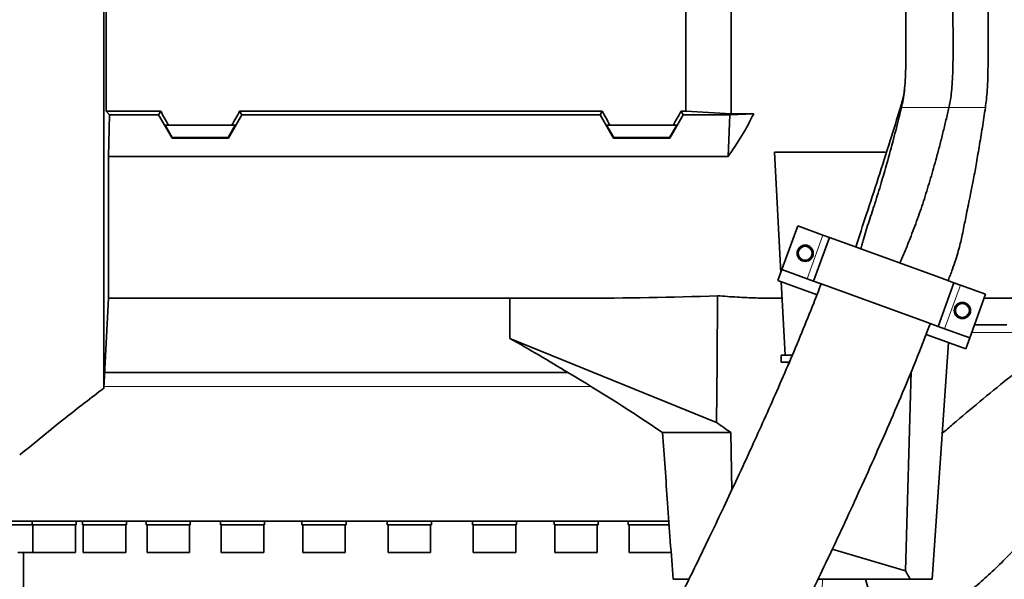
# Model space of a CAD drawing. Header units: millimetres. Extents: x 0 to 14900, y 0 to 10500.
# Tile 36 of 47: x 10812 to 11236, y 6392 to 6633. Entities that reach past the tile are written whole.
import ezdxf

# ---------------------------------------------------------------- set-up
doc = ezdxf.new("R2010")
doc.units = ezdxf.units.MM
doc.header["$LTSCALE"] = 25
doc.layers.add('THICK_LINE', color=7, linetype='Continuous')
doc.styles.add('SLDTEXTSTYLE0', font='TXT', dxfattribs={"width": 0.605})
doc.dimstyles.new('SLDDIMSTYLE2', dxfattribs={"dimtxt": 87.5, "dimasz": 87.5, "dimexe": 0, "dimexo": 0.0625, "dimgap": 21.875, "dimtad": 1, "dimdec": 4, "dimlfac": 25, "dimzin": 12, "dimdsep": 46, "dimtxsty": 'SLDTEXTSTYLE0', "dimsah": 1, "dimcen": 0.09, "dimadec": 1, "dimazin": 3, "dimtfac": 1, "dimtofl": 0, "dimtmove": 0, "dimatfit": 3, "dimfxl": 1, "dimfrac": 2, "dimtolj": 1, "dimtzin": 12, "dimarcsym": 0})

# ---------------------------------------------------------------- blocks, each defined once
blk = doc.blocks.new('_D_7')
at = {"layer": 'THICK_LINE'}
for p, q in [((13399.94, 6640.66), (13690.36, 6640.66)), ((7902.03, 6159.65), (7616.02, 6109.22))]:
    blk.add_line(p, q, dxfattribs=at)
blk.add_arc((10629.94, 6640.66), 3022.92, 190, 0, dxfattribs=at)
for points in [[(13652.86, 6640.66), (13639.1, 6553.35), (13664.1, 6552.99)], [(7652.95, 6115.74), (7657.11, 6027.45), (7681.67, 6032.14)]]:
    blk.add_solid(points, dxfattribs=at)
at = {"layer": 'THICK_LINE', "insert": (10759.73, 3730.77), "char_height": 87.5, "attachment_point": 1, "rotation": 5, "style": 'SLDTEXTSTYLE0'}
blk.add_mtext('170°', dxfattribs=at)

msp = doc.modelspace()

# ---------------------------------------------------------------- linework, layer by layer
at = {"color": 7, "linetype": 'Continuous', "lineweight": 35}
for p, q in [((10849.3628109, 6640.6600043), (10849.3628109, 6593.6751498)), ((11098.8847626, 6593.6751498), (11098.8847626, 6640.6600043)), ((11118.3847626, 6592.5636569), (11118.3847626, 6640.6600043)), ((10850.7919432, 6592.1111402), (10849.3628109, 6593.6751498)), ((10872.8935068, 6593.6751498), (10849.3628109, 6593.6751498)), ((10850.3847626, 6574.2205165), (10850.7919432, 6592.1111402)), ((10850.7919432, 6592.1111402), (10871.9905255, 6592.1111402)), ((10871.9905255, 6592.1111402), (10872.8935068, 6593.6751498)), ((10877.7534426, 6582.0928055), (10871.9905255, 6592.1111402)), ((10902.0160826, 6582.0928055), (10907.7789997, 6592.1111402)), ((10906.8760183, 6593.6751498), (11062.8935068, 6593.6751498)), ((10907.7789997, 6592.1111402), (10906.8760183, 6593.6751498)), ((11061.9905255, 6592.1111402), (10907.7789997, 6592.1111402)), ((11061.9905255, 6592.1111402), (11062.8935068, 6593.6751498)), ((11067.7534426, 6582.0928055), (11061.9905255, 6592.1111402)), ((11092.0160826, 6582.0928055), (11097.7789997, 6592.1111402)), ((11096.8760183, 6593.6751498), (11098.8847626, 6593.6751498)), ((11097.7789997, 6592.1111402), (11096.8760183, 6593.6751498)), ((11117.8203036, 6592.1111402), (11097.7789997, 6592.1111402)), ((11118.3847626, 6592.5636569), (11098.8847626, 6593.6751498)), ((11117.0757503, 6574.2205165), (11117.8203036, 6592.1111402)), ((11128.1105381, 6592.5636569), (11117.8203036, 6592.1111402)), ((11118.3847626, 6592.5636569), (11128.1105381, 6592.5636569)), ((10876.2346774, 6587.6600043), (10874.7754666, 6587.6600043)), ((10874.7754666, 6587.6600043), (10877.8715665, 6582.2974021)), ((10876.2346774, 6587.6600043), (10903.5348478, 6587.6600043)), ((10904.9940585, 6587.6600043), (10901.8979587, 6582.2974021)), ((10903.5348478, 6587.6600043), (10904.9940585, 6587.6600043)), ((11066.2346774, 6587.6600043), (11064.7754666, 6587.6600043)), ((11064.7754666, 6587.6600043), (11067.8715665, 6582.2974021)), ((11066.2346774, 6587.6600043), (11093.5348478, 6587.6600043)), ((11094.9940585, 6587.6600043), (11091.8979587, 6582.2974021)), ((11093.5348478, 6587.6600043), (11094.9940585, 6587.6600043)), ((10877.8715665, 6582.2974021), (10877.7534426, 6582.0928055)), ((10902.0160826, 6582.0928055), (10877.7534426, 6582.0928055)), ((10901.8979587, 6582.2974021), (10877.8715665, 6582.2974021)), ((10902.0160826, 6582.0928055), (10901.8979587, 6582.2974021)), ((11067.7534426, 6582.0928055), (11067.8715665, 6582.2974021)), ((11092.0160826, 6582.0928055), (11067.7534426, 6582.0928055)), ((11091.8979587, 6582.2974021), (11067.8715665, 6582.2974021)), ((11092.0160826, 6582.0928055), (11091.8979587, 6582.2974021)), ((10850.3847626, 6574.2205165), (10850.3847626, 6513.1600043)), ((11117.0757503, 6574.2205165), (10850.3847626, 6574.2205165)), ((11185.2629002, 6575.9584424), (11137.0214025, 6575.9584424)), ((11137.0214025, 6575.9584424), (11139.7436996, 6524.0139196)), ((11140.2812979, 6525.4909588), (11147.1217008, 6544.2848112)), ((11157.9281659, 6540.3515795), (11147.1217008, 6544.2848112)), ((11153.9068409, 6520.5316667), (11160.7472438, 6539.3255191)), ((11160.7472438, 6539.3255191), (11157.9281659, 6540.3515795)), ((11166.3853995, 6537.2733983), (11160.7472438, 6539.3255191)), ((11208.6715674, 6521.8824918), (11166.3853995, 6537.2733983)), ((11140.2812979, 6525.4909588), (11138.5711972, 6520.7924957)), ((11151.0877631, 6521.5577271), (11140.2812979, 6525.4909588)), ((11138.5711972, 6520.7924957), (11155.3670993, 6514.6792872)), ((11139.9386105, 6520.2947979), (11141.5965198, 6488.6600043)), ((11153.9068409, 6520.5316667), (11151.0877631, 6521.5577271)), ((11159.5449966, 6518.4795458), (11153.9068409, 6520.5316667)), ((11201.8311646, 6503.0886394), (11159.5449966, 6518.4795458)), ((11207.4693203, 6501.0365185), (11214.3097232, 6519.8303709)), ((11208.6715674, 6521.8824918), (11214.3097232, 6519.8303709)), ((11217.128801, 6518.8043105), (11214.3097232, 6519.8303709)), ((11227.9352662, 6514.8710789), (11217.128801, 6518.8043105)), ((11221.0948633, 6496.0772265), (11227.9352662, 6514.8710789)), ((10848.3539685, 6474.4101452), (10850.3847626, 6513.1600043)), ((10850.3847626, 6513.1600043), (11053.0442127, 6513.1600043)), ((11023.1124807, 6513.1600043), (11023.1325925, 6495.8877784)), ((11135.8701247, 6513.1600043), (11140.3125292, 6513.1600043)), ((11227.312486, 6513.1600043), (11250.3847626, 6513.1600043)), ((11201.8311646, 6503.0886394), (11207.4693203, 6501.0365185)), ((11210.2883982, 6500.0104581), (11207.4693203, 6501.0365185)), ((11223.1268283, 6501.6600043), (11237.0830061, 6501.6600043)), ((11202.338615, 6497.5830537), (11219.3847626, 6491.3787633)), ((11221.0948633, 6496.0772265), (11210.2883982, 6500.0104581)), ((11112.1509903, 6459.6355119), (11023.1325925, 6495.8877784)), ((11204.9467692, 6392.1600043), (11212.0134245, 6494.061711)), ((11219.3847626, 6491.3787633), (11221.0948633, 6496.0772265)), ((11139.8847626, 6488.6600043), (11139.8847626, 6485.6600043)), ((11141.5965198, 6488.6600043), (11139.8847626, 6488.6600043)), ((11141.5965198, 6488.6600043), (11144.7360641, 6488.6600043)), ((11143.4738366, 6485.6600043), (11139.8847626, 6485.6600043)), ((11143.0991979, 6485.6600043), (11143.0410639, 6484.6607809)), ((11048.1480758, 6481.1600043), (10848.7077136, 6481.1600043)), ((11195.9575603, 6481.6135659), (11193.4845699, 6395.7541468)), ((11088.8717907, 6455.3503036), (11118.2774199, 6455.3503036)), ((11118.6527142, 6430.5132457), (11118.2774199, 6455.3503036)), ((11091.7033349, 6417.1600043), (10793.3847626, 6417.1600043)), ((10817.5312788, 6417.1600043), (10817.5312788, 6415.6600043)), ((10836.5312788, 6415.6600043), (10836.5312788, 6417.1600043)), ((10839.2197009, 6417.1600043), (10839.2197009, 6415.6600043)), ((10858.2197009, 6415.6600043), (10858.2197009, 6417.1600043)), ((10866.6406656, 6417.1600043), (10866.6406656, 6415.6600043)), ((10885.6406656, 6415.6600043), (10885.6406656, 6417.1600043)), ((10898.5957451, 6417.1600043), (10898.5957451, 6415.6600043)), ((10917.5957451, 6415.6600043), (10917.5957451, 6417.1600043)), ((10933.6883492, 6417.1600043), (10933.6883492, 6415.6600043)), ((10952.6883492, 6415.6600043), (10952.6883492, 6417.1600043)), ((10970.3847626, 6417.1600043), (10970.3847626, 6415.6600043)), ((10989.3847626, 6415.6600043), (10989.3847626, 6417.1600043)), ((11007.081176, 6417.1600043), (11007.081176, 6415.6600043)), ((11026.081176, 6415.6600043), (11026.081176, 6417.1600043)), ((11042.1737801, 6417.1600043), (11042.1737801, 6415.6600043)), ((11061.1737801, 6415.6600043), (11061.1737801, 6417.1600043)), ((11074.1288596, 6417.1600043), (11074.1288596, 6415.6600043)), ((10817.5312788, 6415.6600043), (10802.5232875, 6415.6600043)), ((10836.5312788, 6415.6600043), (10817.5312788, 6415.6600043)), ((10817.8962788, 6415.6600043), (10817.8962788, 6403.6600043)), ((10836.1662788, 6403.6600043), (10836.1662788, 6415.6600043)), ((10858.2197009, 6415.6600043), (10839.2197009, 6415.6600043)), ((10839.5847009, 6415.6600043), (10839.5847009, 6403.6600043)), ((10857.8547009, 6403.6600043), (10857.8547009, 6415.6600043)), ((10885.6406656, 6415.6600043), (10866.6406656, 6415.6600043)), ((10867.0056656, 6415.6600043), (10867.0056656, 6403.6600043)), ((10885.2756656, 6403.6600043), (10885.2756656, 6415.6600043)), ((10917.5957451, 6415.6600043), (10898.5957451, 6415.6600043)), ((10898.9607451, 6415.6600043), (10898.9607451, 6403.6600043)), ((10917.2307451, 6403.6600043), (10917.2307451, 6415.6600043)), ((10952.6883492, 6415.6600043), (10933.6883492, 6415.6600043)), ((10934.0533492, 6415.6600043), (10934.0533492, 6403.6600043)), ((10952.3233492, 6403.6600043), (10952.3233492, 6415.6600043)), ((10989.3847626, 6415.6600043), (10970.3847626, 6415.6600043)), ((10970.7497626, 6415.6600043), (10970.7497626, 6403.6600043)), ((10989.0197626, 6403.6600043), (10989.0197626, 6415.6600043)), ((11026.081176, 6415.6600043), (11007.081176, 6415.6600043)), ((11007.446176, 6415.6600043), (11007.446176, 6403.6600043)), ((11025.716176, 6403.6600043), (11025.716176, 6415.6600043)), ((11061.1737801, 6415.6600043), (11042.1737801, 6415.6600043)), ((11042.5387801, 6415.6600043), (11042.5387801, 6403.6600043)), ((11060.8087801, 6403.6600043), (11060.8087801, 6415.6600043)), ((11091.7826758, 6415.6600043), (11074.1288596, 6415.6600043)), ((11074.4938596, 6415.6600043), (11074.4938596, 6403.6600043)), ((10811.3481154, 6403.6600043), (10817.8962788, 6403.6600043)), ((10813.8847626, 6403.6600043), (10813.8847626, 6366.1600043)), ((10817.8962788, 6403.6600043), (10828.2649394, 6403.6600043)), ((10828.2649394, 6403.6600043), (10836.1662788, 6403.6600043)), ((10839.5847009, 6403.6600043), (10851.8082773, 6403.6600043)), ((10851.8082773, 6403.6600043), (10857.8547009, 6403.6600043)), ((10867.0056656, 6403.6600043), (10880.9491721, 6403.6600043)), ((10880.9491721, 6403.6600043), (10885.2756656, 6403.6600043)), ((10898.9607451, 6403.6600043), (10914.414027, 6403.6600043)), ((10914.414027, 6403.6600043), (10917.2307451, 6403.6600043)), ((10934.0533492, 6403.6600043), (10950.7402673, 6403.6600043)), ((10950.7402673, 6403.6600043), (10952.3233492, 6403.6600043)), ((10970.7497626, 6403.6600043), (10988.3402618, 6403.6600043)), ((10988.3402618, 6403.6600043), (10989.0197626, 6403.6600043)), ((11007.446176, 6403.6600043), (11025.5707104, 6403.6600043)), ((11025.5707104, 6403.6600043), (11025.716176, 6403.6600043)), ((11042.5387801, 6403.6600043), (11060.8087801, 6403.6600043)), ((11074.4938596, 6403.6600043), (11092.7638596, 6403.6600043)), ((11161.9422897, 6405.0707699), (11193.4845699, 6395.7541468)), ((11100.2669555, 6392.1600043), (11093.40659, 6392.1600043)), ((11195.4855413, 6392.1600043), (11155.8132445, 6392.1600043)), ((11179.1322315, 6382.1600043), (11176.2564698, 6392.1600043)), ((11204.9467692, 6392.1600043), (11195.4855413, 6392.1600043))]:
    msp.add_line(p, q, dxfattribs=at)
at = {"color": 8, "linetype": 'Continuous', "lineweight": 18}
for p, q in [((11151.0877631, 6521.5577271), (11157.9281659, 6540.3515795)), ((11210.2883982, 6500.0104581), (11217.128801, 6518.8043105)), ((11249.769317, 6498.4021392), (11221.9410623, 6498.4021392)), ((10848.393267, 6475.1600043), (11058.1253014, 6475.1600043)), ((11157.7646703, 6392.1600043), (11157.4274529, 6382.1600043))]:
    msp.add_line(p, q, dxfattribs=at)
at = {"color": 7, "linetype": 'Continuous', "lineweight": 35, "flags": 128}
msp.add_lwpolyline([(11112.1509903, 6459.6355119), (11112.3651971, 6485.6790131), (11112.5976599, 6514.1980735)], dxfattribs=at)
at = {"color": 7, "linetype": 'Continuous', "lineweight": 35}
for centre, radius in [((11150.2793477, 6532.493744), 3.5), ((11150.2793477, 6532.493744), 3), ((11217.9372164, 6507.8682937), 3.5), ((11217.9372164, 6507.8682937), 3)]:
    msp.add_circle(centre, radius, dxfattribs=at)
for centre, major_axis, ratio, start_param, end_param in [((10837.3376745, 6640.6600043), (-85.07475, 146.9493494), 0.0453552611, 4.317285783, 4.3608035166), ((10942.4318507, 6640.6600043), (85.07475, 146.9493494), 0.0453552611, 1.9223817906, 1.9658995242), ((11027.3376745, 6640.6600043), (-85.07475, 146.9493494), 0.0453552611, 4.317285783, 4.3608035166), ((11132.4318507, 6640.6600043), (85.07475, 146.9493494), 0.0453552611, 1.9223817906, 1.9658995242), ((10987.3877442, 6640.6600043), (151.9485831, 0), 0.8390996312, 5.7350530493, 5.896385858), ((11027.5588289, 6640.6600043), (469.9651323, -7.4613932), 0.2708317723, 4.7709431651, 4.8986364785), ((10974.9526917, 6460.5476388), (192.2484273, -101.2051098), 0.249052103, 1.314063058, 1.4500438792), ((10984.8808721, 6453.7283843), (194.7446051, -102.5191698), 0.249052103, 1.1432029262, 1.3731971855), ((10973.502083, 6461.5440017), (248.7920697, -130.971312), 0.249052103, 1.08614054, 1.1157290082), ((10975.7039979, 6378.4178008), (228.9755298, -143.601169), 0.6338150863, 0.8474697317, 0.865125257)]:
    msp.add_ellipse(centre, major_axis=major_axis, ratio=ratio, start_param=start_param, end_param=end_param, dxfattribs=at)
for points, knots in [([(11195.1747555, 6680.657177), (11194.8650656, 6679.1151881), (11194.197686, 6675.7922121), (11193.7524883, 6670.421511), (11193.523298, 6664.9149416), (11193.4362588, 6659.7304693), (11193.4142029, 6655.2143859), (11193.4220892, 6651.4186437), (11193.4405962, 6648.2922911), (11193.4639377, 6645.4206874), (11193.4939886, 6642.3149581), (11193.5336663, 6638.6011826), (11193.5799808, 6634.2767935), (11193.6256841, 6629.2977985), (11193.6560882, 6623.615026), (11193.6413229, 6617.8038258), (11193.5480379, 6612.1918297), (11193.3607755, 6607.1958903), (11193.0270411, 6602.6577578), (11192.5067079, 6598.7048837), (11191.9596603, 6596.3282105), (11191.7051122, 6595.2223149)], [0, 0, 0, 0, 0.0557429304, 0.120125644, 0.1880373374, 0.2486343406, 0.3014224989, 0.345984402, 0.381383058, 0.4107658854, 0.446417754, 0.4900089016, 0.5406615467, 0.5976719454, 0.6641515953, 0.7394194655, 0.8009105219, 0.8604369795, 0.9142400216, 0.9600948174, 1, 1, 1, 1]), ([(11212.1192019, 6595.2223149), (11212.3137802, 6596.1092407), (11212.738249, 6598.0440521), (11213.2243579, 6601.3368105), (11213.5832059, 6605.4069766), (11213.8153077, 6610.3998506), (11213.9314424, 6616.3123619), (11213.9496867, 6623.02134), (11213.8973905, 6630.3122444), (11213.8079638, 6637.909739), (11213.7179089, 6645.5080533), (11213.663247, 6652.8014393), (11213.6761076, 6659.5146007), (11213.7813478, 6665.4330891), (11213.9945216, 6670.433676), (11214.319928, 6674.5135649), (11214.7564665, 6677.8177938), (11215.1170907, 6679.7646659), (11215.2824129, 6680.657177)], [0, 0, 0, 0, 0.03180593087, 0.0693840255, 0.11649692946, 0.17485902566, 0.24439460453, 0.32357903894, 0.40980123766, 0.49972738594, 0.58966301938, 0.67591397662, 0.75514717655, 0.824752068, 0.88320297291, 0.93041889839, 0.96810170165, 1, 1, 1, 1]), ([(11227.8405484, 6595.2223149), (11227.9977051, 6596.3440748), (11228.3470054, 6598.8373257), (11228.6824851, 6603.1281439), (11228.9007958, 6608.4419406), (11229.0120348, 6614.8199621), (11229.0407602, 6622.0589055), (11229.0121066, 6629.8271365), (11228.9549004, 6637.7464268), (11228.8961485, 6645.4536327), (11228.858838, 6652.6413874), (11228.8599716, 6659.0829226), (11228.9098105, 6664.6438273), (11229.0117642, 6669.2837195), (11229.1634264, 6673.0500427), (11229.3569609, 6676.0663912), (11229.582016, 6678.5164561), (11229.7447147, 6679.9806371), (11229.8198913, 6680.657177)], [0, 0, 0, 0, 0.0399655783, 0.0888284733, 0.1509742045, 0.2264152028, 0.3124001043, 0.4047306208, 0.4987508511, 0.5900521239, 0.6749433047, 0.7507310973, 0.815849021, 0.8698683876, 0.9134192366, 0.9480430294, 0.9759927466, 1, 1, 1, 1]), ([(10848.3539685, 6474.4101452), (10848.3539508, 6474.5196287), (10848.3539151, 6474.7393568), (10848.354009, 6476.5385033), (10848.3539479, 6478.9529577), (10848.3539319, 6481.5091285), (10848.3539797, 6484.4117923), (10848.35399, 6488.7009833), (10848.353908, 6494.9112116), (10848.3539891, 6501.0045568), (10848.3539805, 6506.434852), (10848.3539337, 6512.1147432), (10848.3539542, 6519.7345519), (10848.3540044, 6529.7368374), (10848.3539195, 6538.8111132), (10848.3539548, 6546.5148213), (10848.3539946, 6554.335338), (10848.3539506, 6564.4208826), (10848.353933, 6577.0704277), (10848.3540003, 6588.0916389), (10848.353968, 6597.1855953), (10848.3539295, 6604.7603111), (10848.3539535, 6613.0864132), (10848.3539897, 6622.1863366), (10848.3539639, 6631.3898373), (10848.3539416, 6637.5667548), (10848.3539304, 6640.6600043)], [0, 0, 0, 0, 0.0527172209, 0.1058009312, 0.1600380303, 0.1873370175, 0.2146865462, 0.2674035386, 0.3204855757, 0.3747211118, 0.4020190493, 0.4293671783, 0.4821277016, 0.5352553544, 0.5895395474, 0.6168628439, 0.6442366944, 0.6969575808, 0.7500441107, 0.8042843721, 0.8315845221, 0.8589349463, 0.8939310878, 0.9290336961, 0.9644618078, 1, 1, 1, 1]), ([(11193.1110667, 6604.3299998), (11193.0272522, 6603.4951822), (11192.8220238, 6601.4510439), (11192.2263963, 6598.3975867), (11191.578193, 6596.2276178), (11191.2778935, 6595.2223149)], [0, 0, 0, 0, 0.2703437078, 0.6619649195, 1, 1, 1, 1]), ([(11191.2679969, 6595.2368421), (11189.8121984, 6590.5041796), (11186.6839089, 6580.3344077), (11181.7725809, 6564.9187726), (11176.8191649, 6549.6471623), (11173.5451839, 6539.8081227), (11172.0192025, 6535.22221)], [0, 0, 0, 0, 0.2351469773, 0.5052950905, 0.7694212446, 1, 1, 1, 1]), ([(11191.6866542, 6595.2370046), (11191.3757377, 6593.9159538), (11190.3078705, 6589.3787006), (11188.2471127, 6581.333417), (11185.6665958, 6571.8175304), (11182.9680876, 6562.5939502), (11180.9321249, 6555.9214), (11179.6628332, 6552.1162074), (11179.3533462, 6551.1884004)], [0, 0, 0, 0, 0.0883578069, 0.3034718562, 0.5398759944, 0.7311886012, 0.9344566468, 1, 1, 1, 1]), ([(11191.0737447, 6528.2875755), (11191.822743, 6530.0338111), (11193.3216718, 6533.528456), (11195.2927066, 6538.4798202), (11197.0669997, 6543.0918316), (11198.6485166, 6547.354003), (11200.1604504, 6551.6550853), (11201.5875279, 6555.9948063), (11202.9451735, 6560.3643258), (11204.2624229, 6564.7641274), (11205.5411229, 6569.1854943), (11206.8611275, 6573.9293234), (11208.2085533, 6578.995752), (11209.5748019, 6584.386928), (11210.8863212, 6589.7950662), (11211.7081947, 6593.413025), (11212.1192019, 6595.2223149)], [0, 0, 0, 0, 0.0825563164, 0.1652153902, 0.2298470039, 0.2945536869, 0.3593756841, 0.4242218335, 0.4893524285, 0.5545054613, 0.6197443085, 0.6850109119, 0.763701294, 0.8424126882, 0.921192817, 1, 1, 1, 1]), ([(11211.7613771, 6520.7579045), (11211.7805564, 6520.8011931), (11212.478023, 6522.375413), (11213.5963547, 6525.3922252), (11215.0523689, 6529.6020283), (11216.1619819, 6533.3267162), (11217.0187617, 6536.5789418), (11217.7707364, 6539.784597), (11218.4297385, 6542.9551034), (11219.0749747, 6546.296111), (11219.758312, 6549.7615872), (11220.5670686, 6553.690668), (11221.5573452, 6558.3986272), (11222.6915745, 6564.1070617), (11223.8949417, 6570.8028786), (11225.195069, 6578.4462078), (11226.5553154, 6586.6796655), (11227.4067012, 6592.3525443), (11227.8348834, 6595.2055702)], [0, 0, 0, 0, 0.0018935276, 0.0688593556, 0.1270834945, 0.1778018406, 0.221756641, 0.2593243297, 0.3071870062, 0.3490233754, 0.3929894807, 0.4457572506, 0.5083501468, 0.5831877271, 0.6731808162, 0.7752951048, 0.8869905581, 1, 1, 1, 1]), ([(11179.3726479, 6551.1821091), (11179.2800504, 6550.8994282), (11178.7567192, 6549.3018063), (11177.7976049, 6546.3925535), (11176.5221748, 6542.4388974), (11175.5100561, 6539.1194564), (11174.764531, 6536.4350277), (11174.4508349, 6535.075448), (11174.2938272, 6534.394966)], [0, 0, 0, 0, 0.0509213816, 0.2877913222, 0.5246764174, 0.7618992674, 0.8808284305, 1, 1, 1, 1]), ([(11157.173093, 6519.3450343), (11156.1001298, 6516.5493631), (11153.3930947, 6509.4960175), (11148.8049957, 6498.275788), (11143.5073288, 6485.6726586), (11138.100445, 6473.203765), (11132.6860214, 6461.0084589), (11127.0341178, 6448.5367419), (11121.2289992, 6435.9648829), (11115.3548976, 6423.458979), (11109.8036452, 6411.8097782), (11104.5973332, 6401.0199924), (11099.7787208, 6391.1423979), (11095.3803972, 6382.2125102), (11091.4174361, 6374.2332511), (11087.8328467, 6367.0681628), (11084.2773332, 6360.0073838), (11080.7965568, 6353.1412892), (11077.463667, 6346.6108823), (11074.6435099, 6341.116812), (11072.1230407, 6336.2300336), (11069.6855381, 6331.5250225), (11067.0745551, 6326.5089355), (11064.1865154, 6320.9890528), (11060.926307, 6314.7943863), (11057.2308577, 6307.8210305), (11053.1240204, 6300.1334437), (11048.6834319, 6291.8983401), (11044.1189176, 6283.5238313), (11039.6426118, 6275.4075826), (11035.4057531, 6267.8217783), (11031.4259017, 6260.7922211), (11027.7090405, 6254.3231585), (11024.2618218, 6248.4200846), (11021.1369849, 6243.165639), (11018.6589769, 6239.0826739), (11016.7736708, 6236.0331768), (11015.3809767, 6233.8146812), (11014.1500202, 6231.8839986), (11012.9719147, 6230.0647368), (11011.7542832, 6228.2174132), (11010.5844018, 6226.4823219), (11009.5458571, 6224.9792247), (11008.7151651, 6223.8040865), (11008.0022924, 6222.8180616), (11007.3340468, 6221.9147477), (11006.6748601, 6221.0469076), (11006.0028007, 6220.1925286), (11005.4159579, 6219.4799851), (11004.9680693, 6218.9680256), (11004.8972325, 6218.8888743), (11004.8588759, 6218.8460156)], [0, 0, 0, 0, 0.0209193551, 0.0527785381, 0.085086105, 0.1173826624, 0.1492749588, 0.1804403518, 0.2158851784, 0.2496082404, 0.2813298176, 0.3108331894, 0.338425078, 0.3634219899, 0.3857382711, 0.4059605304, 0.4245585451, 0.4464237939, 0.4654440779, 0.4816172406, 0.4947805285, 0.5087746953, 0.5236682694, 0.5399464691, 0.5589191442, 0.5806009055, 0.6049053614, 0.6317187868, 0.6601676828, 0.6878300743, 0.7145151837, 0.7402167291, 0.7649356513, 0.7886808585, 0.8114379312, 0.8321725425, 0.8446353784, 0.8560530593, 0.8664619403, 0.8762302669, 0.8876481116, 0.9011029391, 0.9117247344, 0.9212813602, 0.9297663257, 0.9379339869, 0.9479555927, 0.9599503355, 0.9729800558, 0.9853692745, 1, 1, 1, 1]), ([(11135.8701247, 6513.178044), (11133.6445232, 6513.1918481), (11128.7818019, 6513.2220087), (11121.0220062, 6513.580469), (11115.4076149, 6513.9920705), (11112.5976599, 6514.1980735)], [0, 0, 0, 0, 0.2965479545, 0.6479282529, 1, 1, 1, 1]), ([(11001.143589, 6239.0826807), (11001.113113, 6238.9966868), (11000.7070398, 6237.8508714), (10999.997193, 6235.7516677), (10999.0534068, 6232.9177152), (10998.2526153, 6230.4355059), (10997.5524389, 6228.2109374), (10996.9617516, 6226.2856059), (10996.4817141, 6224.6825028), (10996.1080423, 6223.4092764), (10995.7138695, 6222.041837), (10995.2542069, 6220.4049578), (10994.6995596, 6218.3511542), (10994.0980455, 6215.9967366), (10993.4733115, 6213.3153259), (10992.9355714, 6210.669598), (10992.4877625, 6207.9440495), (10992.1780602, 6205.2619434), (10992.0248786, 6202.5964088), (10992.061072, 6199.7802105), (10992.3428633, 6196.8177152), (10993.0308586, 6193.4223336), (10994.1950107, 6189.9358805), (10995.8562894, 6186.5794792), (10998.0466898, 6183.3953517), (11000.4905318, 6180.7404954), (11003.0290642, 6178.6289481), (11005.9929954, 6176.7135046), (11009.4366778, 6175.1225182), (11013.2081564, 6174.0540967), (11016.7257648, 6173.5892673), (11019.869892, 6173.5730532), (11022.7857935, 6173.8775068), (11025.8589403, 6174.5454017), (11029.1324708, 6175.67718), (11032.4989351, 6177.342996), (11035.1639904, 6179.1107368), (11037.0015539, 6180.552197), (11038.2316454, 6181.6117225), (11039.3843898, 6182.6779816), (11040.5975239, 6183.8802919), (11041.8806028, 6185.239891), (11043.1622602, 6186.6854957), (11044.3366441, 6188.0829288), (11045.304885, 6189.2819518), (11046.1232751, 6190.3235888), (11046.9647186, 6191.4199539), (11047.9474016, 6192.7325995), (11049.0729192, 6194.2763552), (11050.3180454, 6196.0298109), (11051.5542822, 6197.8147621), (11052.6724653, 6199.4634554), (11053.6359168, 6200.9060109), (11054.550897, 6202.2933065), (11055.8655195, 6204.310964), (11057.6834719, 6207.1524694), (11060.2720724, 6211.2945566), (11063.394461, 6216.411383), (11067.1187772, 6222.6572528), (11071.332483, 6229.8734056), (11076.0112316, 6238.0400293), (11081.011317, 6246.9192624), (11086.1553466, 6256.1939394), (11090.718422, 6264.5323193), (11094.6584751, 6271.8048127), (11097.9614986, 6277.9467424), (11101.2243037, 6284.0564137), (11104.427795, 6290.094921), (11107.4666335, 6295.8591763), (11110.1763078, 6301.0284143), (11112.4564844, 6305.3989749), (11114.2955466, 6308.9374802), (11115.826081, 6311.8913717), (11117.2346642, 6314.6168134), (11119.0673336, 6318.1718749), (11121.5332953, 6322.9738279), (11124.7362567, 6329.2447303), (11128.416811, 6336.4960909), (11132.2301105, 6344.0632795), (11136.1401565, 6351.8788686), (11140.1425946, 6359.9369646), (11144.5745766, 6368.9334111), (11149.4885318, 6379.0030058), (11154.8633677, 6390.138934), (11160.6666813, 6402.3183433), (11166.8188361, 6415.4256551), (11173.2534266, 6429.3767817), (11179.8435064, 6443.9675169), (11186.4898737, 6459.0472968), (11193.0596815, 6474.4519908), (11199.0095584, 6488.8633564), (11202.5976688, 6498.2078942), (11204.1477114, 6502.2446799)], [0, 0, 0, 0, 0.0011116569, 0.0148121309, 0.0271569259, 0.0381207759, 0.0476873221, 0.0571367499, 0.064632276, 0.0702719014, 0.0756439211, 0.08465015, 0.0943426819, 0.1066924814, 0.1198729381, 0.1337463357, 0.146257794, 0.1585796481, 0.1705051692, 0.1814308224, 0.1916617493, 0.2003022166, 0.2089597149, 0.2176297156, 0.2245309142, 0.2315541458, 0.2378359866, 0.2436162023, 0.2512077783, 0.2584729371, 0.2651820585, 0.2711549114, 0.2773067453, 0.2844441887, 0.29256511, 0.3016445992, 0.3106824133, 0.3163674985, 0.3218236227, 0.3277145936, 0.3343241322, 0.3416551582, 0.3495987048, 0.3566990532, 0.3620796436, 0.3665427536, 0.3715482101, 0.377457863, 0.3842793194, 0.3914687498, 0.3988973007, 0.4049422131, 0.4097270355, 0.414498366, 0.4195643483, 0.4303965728, 0.4423389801, 0.4576982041, 0.4744822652, 0.4927623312, 0.5126125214, 0.5334435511, 0.5539634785, 0.5740685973, 0.5869472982, 0.5996014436, 0.6120140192, 0.6241691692, 0.6359287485, 0.6463036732, 0.6546063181, 0.6614576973, 0.6668473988, 0.671678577, 0.6771620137, 0.6872678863, 0.6991093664, 0.7126845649, 0.7279820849, 0.7411950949, 0.7557670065, 0.7720546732, 0.7900083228, 0.8099253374, 0.8313897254, 0.8542619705, 0.8783615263, 0.9034596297, 0.9288108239, 0.9545577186, 0.9803692, 1, 1, 1, 1]), ([(11249.769317, 6498.4021392), (11250.2074802, 6497.9944118), (11251.0841897, 6497.1786007), (11252.2624981, 6495.5384557), (11252.7816257, 6493.8880775), (11252.5883607, 6492.2319776), (11252.084369, 6490.9829965), (11251.2238387, 6489.7343243), (11249.5898632, 6488.0607504), (11246.880024, 6485.9682068), (11242.6099529, 6482.6107306), (11235.3686245, 6476.837958), (11225.3824242, 6468.6471078), (11216.1379665, 6460.8266057), (11210.8230881, 6456.2620821), (11209.3014822, 6454.9552966)], [0, 0, 0, 0, 0.0281400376, 0.0563046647, 0.1127992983, 0.1413360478, 0.1698981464, 0.198535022, 0.2271953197, 0.2852720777, 0.3433541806, 0.4595141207, 0.6846083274, 0.9097059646, 1, 1, 1, 1]), ([(10812.215742, 6445.6757601), (10818.7114855, 6451.0163201), (10830.6601764, 6460.8400917), (10842.9313497, 6470.256159), (10848.5314664, 6474.5533093)], [0, 0, 0, 0, 0.54363641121, 1, 1, 1, 1]), ([(11093.40659, 6392.1600043), (11092.6251258, 6403.0748466), (11091.1170346, 6424.1386115), (11089.6018402, 6445.2017046), (11088.8717907, 6455.3503036)], [0, 0, 0, 0, 0.518180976, 1, 1, 1, 1]), ([(11203.6514146, 6373.6600043), (11205.8763616, 6375.3162397), (11210.4550233, 6378.7245642), (11217.1506006, 6383.7768676), (11223.7240156, 6389.101161), (11230.0446446, 6394.6464107), (11236.331997, 6400.846482), (11242.5248897, 6407.3183981), (11248.6509684, 6413.5328685), (11254.0620692, 6418.4038485), (11258.8339293, 6421.9814658), (11262.9559209, 6424.4661503), (11265.7409244, 6425.2711956), (11267.1332177, 6425.673658)], [0, 0, 0, 0, 0.1047463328, 0.2155547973, 0.3153653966, 0.4151752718, 0.5150167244, 0.6148600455, 0.7110570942, 0.807250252, 0.8715042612, 0.9357617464, 1, 1, 1, 1])]:
    msp.add_open_spline(points, degree=3, knots=knots, dxfattribs=at)
at = {"color": 8, "linetype": 'Continuous', "lineweight": 18}
for points, knots in [([(11191.3828427, 6595.2223149), (11191.3395461, 6595.2223149), (11191.264543, 6595.2223149), (11191.299885, 6595.2223149), (11191.3148254, 6595.2223149)], [0, 0, 0, 0, 0.5772628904, 1, 1, 1, 1]), ([(11212.1192019, 6595.2223149), (11211.9633475, 6595.2223149), (11211.6518005, 6595.2223149), (11210.6358428, 6595.2223149), (11209.2816149, 6595.2223149), (11207.6092374, 6595.2223149), (11205.7012525, 6595.2223149), (11203.6332382, 6595.2223149), (11201.4906136, 6595.2223149), (11199.361794, 6595.2223149), (11197.3401875, 6595.2223149), (11195.5120164, 6595.2223149), (11193.9613731, 6595.2223149), (11192.7474162, 6595.2223149), (11191.9977097, 6595.2223149), (11191.6658988, 6595.2223149), (11191.7255732, 6595.2223149), (11191.7328527, 6595.2223149)], [0, 0, 0, 0, 0.0707370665, 0.1414006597, 0.2120485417, 0.2827293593, 0.353476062, 0.4242927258, 0.4951470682, 0.5659782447, 0.6367377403, 0.7074238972, 0.7780513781, 0.8486709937, 0.9193767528, 0.9901649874, 1, 1, 1, 1]), ([(11212.1192019, 6595.2223149), (11213.5283857, 6595.2223149), (11216.346818, 6595.2223149), (11220.3040358, 6595.2223149), (11223.6882577, 6595.2223149), (11226.1919003, 6595.2223149), (11227.652308, 6595.2223149), (11227.7028498, 6595.2223149), (11227.7242666, 6595.2223149)], [0, 0, 0, 0, 0.1741593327, 0.348326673, 0.5227896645, 0.6974300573, 0.8717877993, 1, 1, 1, 1])]:
    msp.add_open_spline(points, degree=3, knots=knots, dxfattribs=at)
at = {"layer": 'THICK_LINE'}
for radius in [2720, 957]:
    msp.add_arc((10629.9447626, 6640.6600043), radius, 190, 170, dxfattribs=at)

# ---------------------------------------------------------------- dimensions: what is measured, and where the dimension line sits
dim = msp.add_angular_dim_2l(base=(10893.4096045, 3629.2430813), line1=((9687.483743, 6474.4786983), (7951.2676744, 6168.3369611)), line2=((13349.9447626, 6640.6600043), (10629.9447626, 6640.6600043)), dimstyle='SLDDIMSTYLE2', dxfattribs=at)
dim.commit()
dim.dimension.update_dxf_attribs({"geometry": '_D_7', "text_midpoint": (10893.4096045, 3629.2430813), "dimtype": 162})

doc.saveas('drawing.dxf')
